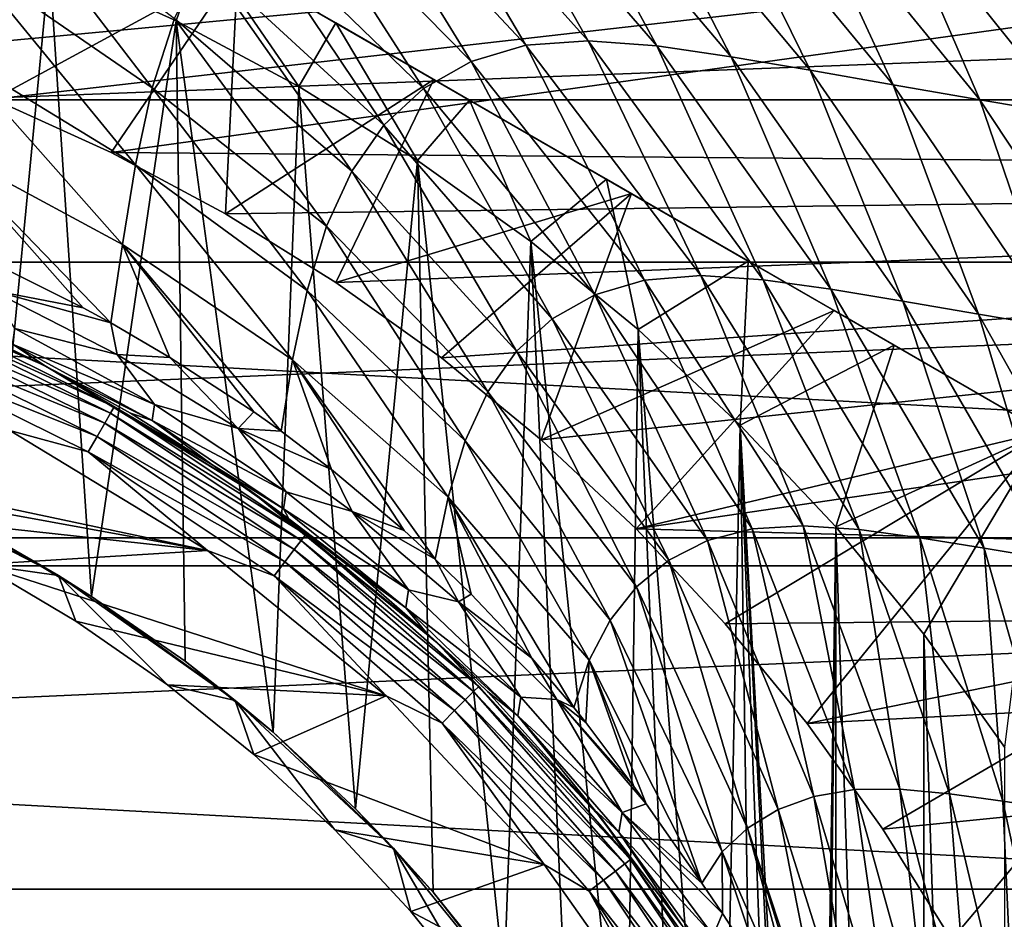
# Model space of a CAD drawing. Header units: metres. Extents: x -139 to 105, y -30 to 40.
# Tile 144 of 153: x 80.35 to 87.05, y 6.89 to 13.01. Entities that reach past the tile are written whole.
import ezdxf

# ---------------------------------------------------------------- set-up
doc = ezdxf.new("R2010")
doc.units = ezdxf.units.M
doc.layers.add('solid_150_SW0003', color=7, linetype='CONTINUOUS')

msp = doc.modelspace()

# ---------------------------------------------------------------- linework, layer by layer
at = {"layer": 'solid_150_SW0003'}
for points in [[(87.321823, 10.206499, 35.637951), (77.678177, 15.774263, 35.637951), (78.698875, 15.184963, 36.378819)], [(87.321823, 10.206499, 26.637949), (77.678177, 15.774263, 35.637951), (87.321823, 10.206499, 35.637951)], [(77.678177, 15.774263, 26.637949), (77.678177, 15.774263, 35.637951), (87.321823, 10.206499, 26.637949)], [(85.892303, 11.031836, 26.042257), (77.678177, 15.774263, 26.637949), (87.321823, 10.206499, 26.637949)], [(79.107697, 14.948927, 26.042257), (77.678177, 15.774263, 26.637949), (85.892303, 11.031836, 26.042257)], [(48.044449, 12.46792, 3.637949), (49.55196, 15.312876, 3.637949), (101.955551, 12.46792, 3.637949)], [(49.55196, 15.312876, 3.637949), (100.448036, 15.312876, 3.637949), (101.955551, 12.46792, 3.637949)], [(86.301125, 10.795799, 36.378819), (78.698875, 15.184963, 36.378819), (79.692024, 14.611567, 36.945282)], [(87.321823, 10.206499, 35.637951), (78.698875, 15.184963, 36.378819), (86.301125, 10.795799, 36.378819)], [(79.107697, 14.948927, 26.042257), (85.892303, 11.031836, 26.042257), (84.512428, 11.828506, 25.652004)], [(79.107697, 14.948927, 26.042257), (84.512428, 11.828506, 25.652004), (80.487572, 14.152256, 25.652004)], [(79.338676, 12.782981, 23.637949), (79.107697, 14.948927, 26.042257), (80.487572, 14.152256, 25.652004)], [(99.43383, 14.670929, 23.637949), (78.491714, 13.040371, 23.637949), (79.338676, 12.782981, 23.637949)], [(99.43383, 14.670929, 23.637949), (79.338676, 12.782981, 23.637949), (80.168266, 12.471044, 23.637949)], [(99.43383, 14.670929, 23.637949), (80.168266, 12.471044, 23.637949), (80.970055, 12.108175, 23.637949)], [(100.877823, 11.939811, 23.637949), (99.43383, 14.670929, 23.637949), (80.970055, 12.108175, 23.637949)], [(85.307976, 11.369196, 36.945282), (79.692024, 14.611567, 36.945282), (80.657715, 14.054026, 37.3368)], [(86.301125, 10.795799, 36.378819), (79.692024, 14.611567, 36.945282), (85.307976, 11.369196, 36.945282)], [(82.505997, 14.213483, 57.254749), (82.918396, 14.320777, 57.810062), (83.794594, 12.838138, 57.101109)], [(82.918396, 14.320777, 57.810062), (83.382355, 14.341202, 58.336369), (84.218315, 12.868098, 57.573952)], [(82.918396, 14.320777, 57.810062), (84.218315, 12.868098, 57.573952), (83.794594, 12.838138, 57.101109)], [(83.382355, 14.341202, 58.336369), (84.686356, 12.833719, 58.012257), (84.218315, 12.868098, 57.573952)], [(83.382355, 14.341202, 58.336369), (83.891937, 14.296255, 58.825531), (84.686356, 12.833719, 58.012257)], [(83.891937, 14.296255, 58.825531), (85.1922, 12.76032, 58.409615), (84.686356, 12.833719, 58.012257)], [(83.891937, 14.296255, 58.825531), (84.440414, 14.213175, 59.270432), (85.1922, 12.76032, 58.409615)], [(82.147766, 14.02237, 56.682823), (82.505997, 14.213483, 57.254749), (83.420303, 12.728181, 56.601906)], [(82.505997, 14.213483, 57.254749), (83.794594, 12.838138, 57.101109), (83.420303, 12.728181, 56.601906)], [(84.440414, 14.213175, 59.270432), (85.729904, 12.669188, 58.761463), (85.1922, 12.76032, 58.409615)], [(84.440414, 14.213175, 59.270432), (85.021942, 14.112733, 59.666958), (85.729904, 12.669188, 58.761463)], [(80.168266, 12.471044, 23.637949), (79.338676, 12.782981, 23.637949), (80.487572, 14.152256, 25.652004)], [(80.168266, 12.471044, 23.637949), (80.487572, 14.152256, 25.652004), (81.832756, 13.375615, 25.461535)], [(80.487572, 14.152256, 25.652004), (84.512428, 11.828506, 25.652004), (83.167244, 12.605147, 25.461535)], [(80.487572, 14.152256, 25.652004), (83.167244, 12.605147, 25.461535), (81.832756, 13.375615, 25.461535)], [(85.021942, 14.112733, 59.666958), (86.295197, 12.569431, 59.068672), (85.729904, 12.669188, 58.761463)], [(85.021942, 14.112733, 59.666958), (85.632339, 14.003615, 60.016575), (86.295197, 12.569431, 59.068672)], [(84.342285, 11.926738, 37.3368), (80.657715, 14.054026, 37.3368), (81.589737, 13.515922, 37.566158)], [(85.307976, 11.369196, 36.945282), (80.657715, 14.054026, 37.3368), (84.342285, 11.926738, 37.3368)], [(81.845406, 13.756955, 56.107811), (82.147766, 14.02237, 56.682823), (83.097458, 12.544005, 56.088474)], [(82.147766, 14.02237, 56.682823), (83.420303, 12.728181, 56.601906), (83.097458, 12.544005, 56.088474)], [(80.003494, 13.405792, 54.617355), (80.150154, 13.97985, 55.136692), (81.250282, 12.548476, 54.540493)], [(80.150154, 13.97985, 55.136692), (81.401291, 13.020139, 55.01635), (81.250282, 12.548476, 54.540493)], [(85.632339, 14.003615, 60.016575), (86.884132, 12.467723, 59.333138), (86.295197, 12.569431, 59.068672)], [(85.632339, 14.003615, 60.016575), (86.267632, 13.892797, 60.321362), (86.884132, 12.467723, 59.333138)], [(86.267632, 13.892797, 60.321362), (87.493439, 12.363908, 59.556755), (86.884132, 12.467723, 59.333138)], [(86.267632, 13.892797, 60.321362), (86.92469, 13.778828, 60.583107), (87.493439, 12.363908, 59.556755)], [(81.598282, 13.423201, 55.545475), (81.845406, 13.756955, 56.107811), (82.827499, 12.294045, 55.573624)], [(81.845406, 13.756955, 56.107811), (83.097458, 12.544005, 56.088474), (82.827499, 12.294045, 55.573624)], [(86.92469, 13.778828, 60.583107), (88.12072, 12.248942, 59.741436), (87.493439, 12.363908, 59.556755)], [(86.92469, 13.778828, 60.583107), (87.601219, 13.652026, 60.803303), (88.12072, 12.248942, 59.741436)], [(80.551094, 13.394825, 38.637951), (79.660065, 13.729868, 38.637951), (80.174637, 9.479552, 38.637951)], [(81.589737, 13.515922, 37.566158), (80.551094, 13.394825, 38.637951), (81.412277, 13.005077, 38.637951)], [(81.589737, 13.515922, 37.566158), (81.412277, 13.005077, 38.637951), (82.247902, 12.557797, 38.637951)], [(82.5, 12.990381, 37.637951), (81.589737, 13.515922, 37.566158), (82.247902, 12.557797, 38.637951)], [(83.410263, 12.464841, 37.566162), (81.589737, 13.515922, 37.566158), (82.5, 12.990381, 37.637951)], [(84.342285, 11.926738, 37.3368), (81.589737, 13.515922, 37.566158), (83.410263, 12.464841, 37.566162)], [(81.401291, 13.020139, 55.01635), (81.598282, 13.423201, 55.545475), (82.608498, 11.981645, 55.073711)], [(81.598282, 13.423201, 55.545475), (82.827499, 12.294045, 55.573624), (82.608498, 11.981645, 55.073711)], [(79.892586, 12.784334, 54.135838), (80.003494, 13.405792, 54.617355), (81.136551, 12.025206, 54.108166)], [(80.003494, 13.405792, 54.617355), (81.250282, 12.548476, 54.540493), (81.136551, 12.025206, 54.108166)], [(80.970055, 12.108175, 23.637949), (80.168266, 12.471044, 23.637949), (81.832756, 13.375615, 25.461535)], [(80.551094, 13.394825, 38.637951), (80.174637, 9.479552, 38.637951), (80.837166, 9.085791, 38.637951)], [(81.412277, 13.005077, 38.637951), (80.551094, 13.394825, 38.637951), (80.837166, 9.085791, 38.637951)], [(81.748047, 11.691742, 23.637949), (80.970055, 12.108175, 23.637949), (81.832756, 13.375615, 25.461535)], [(81.748047, 11.691742, 23.637949), (81.832756, 13.375615, 25.461535), (83.167244, 12.605147, 25.461535)], [(100.499969, 13.262094, 91.033295), (51, 13.262364, 91.033051), (51, 11.361214, 92.522491)], [(100.499969, 13.262094, 91.033295), (51, 11.361214, 92.522491), (100.499969, 11.360966, 92.522667)], [(81.412277, 13.005077, 38.637951), (80.837166, 9.085791, 38.637951), (81.473244, 8.644197, 38.637951)], [(81.250282, 12.548476, 54.540493), (81.401291, 13.020139, 55.01635), (82.435898, 11.605843, 54.608829)], [(81.401291, 13.020139, 55.01635), (82.608498, 11.981645, 55.073711), (82.435898, 11.605843, 54.608829)], [(81.412277, 13.005077, 38.637951), (81.473244, 8.644197, 38.637951), (82.073235, 8.161421, 38.637951)], [(82.247902, 12.557797, 38.637951), (81.412277, 13.005077, 38.637951), (82.073235, 8.161421, 38.637951)], [(82.5, 12.990381, 37.637951), (82.247902, 12.557797, 38.637951), (83.056686, 12.05479, 38.637951)], [(83.410263, 12.464841, 37.566162), (82.5, 12.990381, 37.637951), (83.056686, 12.05479, 38.637951)], [(83.420303, 12.728181, 56.601906), (83.794594, 12.838138, 57.101109), (84.600876, 11.239899, 56.545189)], [(83.794594, 12.838138, 57.101109), (84.218315, 12.868098, 57.573952), (84.984512, 11.269998, 56.958508)], [(83.794594, 12.838138, 57.101109), (84.984512, 11.269998, 56.958508), (84.600876, 11.239899, 56.545189)], [(84.218315, 12.868098, 57.573952), (85.409561, 11.241603, 57.339729), (84.984512, 11.269998, 56.958508)], [(84.218315, 12.868098, 57.573952), (84.686356, 12.833719, 58.012257), (85.409561, 11.241603, 57.339729)], [(84.686356, 12.833719, 58.012257), (85.869972, 11.177063, 57.683441), (85.409561, 11.241603, 57.339729)], [(84.686356, 12.833719, 58.012257), (85.1922, 12.76032, 58.409615), (85.869972, 11.177063, 57.683441)], [(79.801788, 12.153152, 53.654831), (79.892586, 12.784334, 54.135838), (81.047043, 11.482754, 53.683907)], [(79.892586, 12.784334, 54.135838), (81.136551, 12.025206, 54.108166), (81.047043, 11.482754, 53.683907)], [(85.1922, 12.76032, 58.409615), (86.360039, 11.096121, 57.985435), (85.869972, 11.177063, 57.683441)], [(85.1922, 12.76032, 58.409615), (85.729904, 12.669188, 58.761463), (86.360039, 11.096121, 57.985435)], [(83.097458, 12.544005, 56.088474), (83.420303, 12.728181, 56.601906), (84.26297, 11.13991, 56.107403)], [(83.420303, 12.728181, 56.601906), (84.600876, 11.239899, 56.545189), (84.26297, 11.13991, 56.107403)], [(82.501053, 11.223425, 23.637949), (81.748047, 11.691742, 23.637949), (83.167244, 12.605147, 25.461535)], [(82.501053, 11.223425, 23.637949), (83.167244, 12.605147, 25.461535), (84.512428, 11.828506, 25.652004)], [(85.729904, 12.669188, 58.761463), (86.875587, 11.007526, 58.24617), (86.360039, 11.096121, 57.985435)], [(85.729904, 12.669188, 58.761463), (86.295197, 12.569431, 59.068672), (86.875587, 11.007526, 58.24617)], [(81.136551, 12.025206, 54.108166), (81.250282, 12.548476, 54.540493), (82.305054, 11.169389, 54.19381)], [(81.250282, 12.548476, 54.540493), (82.435898, 11.605843, 54.608829), (82.305054, 11.169389, 54.19381)], [(82.247902, 12.557797, 38.637951), (82.073235, 8.161421, 38.637951), (82.63472, 7.638102, 38.637951)], [(83.056686, 12.05479, 38.637951), (82.247902, 12.557797, 38.637951), (82.63472, 7.638102, 38.637951)], [(82.827499, 12.294045, 55.573624), (83.097458, 12.544005, 56.088474), (83.972404, 10.975875, 55.656231)], [(83.097458, 12.544005, 56.088474), (84.26297, 11.13991, 56.107403), (83.972404, 10.975875, 55.656231)], [(86.295197, 12.569431, 59.068672), (87.412796, 10.917224, 58.467258), (86.875587, 11.007526, 58.24617)], [(86.295197, 12.569431, 59.068672), (86.884132, 12.467723, 59.333138), (87.412796, 10.917224, 58.467258)], [(46.855904, 9.485468, 3.637949), (48.044449, 12.46792, 3.637949), (103.144096, 9.485468, 3.637949)], [(48.044449, 12.46792, 3.637949), (101.955551, 12.46792, 3.637949), (103.144096, 9.485468, 3.637949)], [(83.410263, 12.464841, 37.566162), (83.056686, 12.05479, 38.637951), (83.828369, 11.502501, 38.637951)], [(84.342285, 11.926738, 37.3368), (83.410263, 12.464841, 37.566162), (83.828369, 11.502501, 38.637951)], [(86.884132, 12.467723, 59.333138), (87.968391, 10.825569, 58.650536), (87.412796, 10.917224, 58.467258)], [(86.884132, 12.467723, 59.333138), (87.493439, 12.363908, 59.556755), (87.968391, 10.825569, 58.650536)], [(82.608498, 11.981645, 55.073711), (82.827499, 12.294045, 55.573624), (83.730247, 10.754727, 55.203396)], [(82.827499, 12.294045, 55.573624), (83.972404, 10.975875, 55.656231), (83.730247, 10.754727, 55.203396)], [(79.801788, 12.153152, 53.654831), (80.967094, 10.947507, 53.243607), (80.779037, 11.049653, 53.222767)], [(79.801788, 12.153152, 53.654831), (81.047043, 11.482754, 53.683907), (80.967094, 10.947507, 53.243607)], [(79.801788, 12.153152, 53.654831), (80.779037, 11.049653, 53.222767), (80.187653, 11.344585, 53.173428)], [(100.877823, 11.939811, 23.637949), (80.970055, 12.108175, 23.637949), (81.748047, 11.691742, 23.637949)], [(81.047043, 11.482754, 53.683907), (81.136551, 12.025206, 54.108166), (82.205948, 10.695445, 53.807312)], [(81.136551, 12.025206, 54.108166), (82.305054, 11.169389, 54.19381), (82.205948, 10.695445, 53.807312)], [(83.056686, 12.05479, 38.637951), (82.63472, 7.638102, 38.637951), (83.161835, 7.071507, 38.637951)], [(83.056686, 12.05479, 38.637951), (83.161835, 7.071507, 38.637951), (83.647041, 6.470193, 38.637951)], [(83.828369, 11.502501, 38.637951), (83.056686, 12.05479, 38.637951), (83.647041, 6.470193, 38.637951)], [(100.877823, 11.939811, 23.637949), (81.748047, 11.691742, 23.637949), (82.501053, 11.223425, 23.637949)], [(82.435898, 11.605843, 54.608829), (82.608498, 11.981645, 55.073711), (83.534233, 10.478377, 54.764626)], [(100.877823, 11.939811, 23.637949), (82.501053, 11.223425, 23.637949), (83.219521, 10.709226, 23.637949)], [(82.608498, 11.981645, 55.073711), (83.730247, 10.754727, 55.203396), (83.534233, 10.478377, 54.764626)], [(100.877823, 11.939811, 23.637949), (83.219521, 10.709226, 23.637949), (83.899094, 10.151193, 23.637949)], [(100.877823, 11.939811, 23.637949), (83.899094, 10.151193, 23.637949), (84.54538, 9.545377, 23.637949)], [(102.015839, 9.07477, 23.637949), (100.877823, 11.939811, 23.637949), (84.54538, 9.545377, 23.637949)], [(84.342285, 11.926738, 37.3368), (83.828369, 11.502501, 38.637951), (84.558289, 10.903132, 38.637951)], [(85.307976, 11.369196, 36.945282), (84.342285, 11.926738, 37.3368), (84.558289, 10.903132, 38.637951)], [(83.219521, 10.709226, 23.637949), (82.501053, 11.223425, 23.637949), (84.512428, 11.828506, 25.652004)], [(83.899094, 10.151193, 23.637949), (83.219521, 10.709226, 23.637949), (84.512428, 11.828506, 25.652004)], [(83.899094, 10.151193, 23.637949), (84.512428, 11.828506, 25.652004), (85.892303, 11.031836, 26.042257)], [(82.305054, 11.169389, 54.19381), (82.435898, 11.605843, 54.608829), (83.380501, 10.146018, 54.358395)], [(82.435898, 11.605843, 54.608829), (83.534233, 10.478377, 54.764626), (83.380501, 10.146018, 54.358395)], [(81.047043, 11.482754, 53.683907), (81.370483, 10.713334, 53.295898), (80.967094, 10.947507, 53.243607)], [(81.047043, 11.482754, 53.683907), (82.12738, 10.210304, 53.419193), (81.940758, 10.342914, 53.385948)], [(81.047043, 11.482754, 53.683907), (82.205948, 10.695445, 53.807312), (82.12738, 10.210304, 53.419193)], [(81.047043, 11.482754, 53.683907), (81.940758, 10.342914, 53.385948), (81.370483, 10.713334, 53.295898)], [(83.828369, 11.502501, 38.637951), (83.647041, 6.470193, 38.637951), (84.084198, 5.840651, 38.637951)], [(83.828369, 11.502501, 38.637951), (84.084198, 5.840651, 38.637951), (84.477798, 5.176243, 38.637951)], [(84.558289, 10.903132, 38.637951), (83.828369, 11.502501, 38.637951), (84.477798, 5.176243, 38.637951)], [(100.499969, 11.360966, 92.522667), (51, 11.361214, 92.522491), (51, 9.294394, 93.771919)], [(100.499969, 11.360966, 92.522667), (51, 9.294394, 93.771919), (100.499969, 9.294181, 93.772026)], [(80.187653, 11.344585, 53.173428), (80.779037, 11.049653, 53.222767), (80.15242, 11.170074, 52.982609)], [(85.307976, 11.369196, 36.945282), (84.558289, 10.903132, 38.637951), (85.252441, 10.252441, 38.637951)], [(86.301125, 10.795799, 36.378819), (85.307976, 11.369196, 36.945282), (85.252441, 10.252441, 38.637951)], [(80.520782, 10.654623, 46.837948), (79.018555, 11.307131, 46.837948), (79.969261, 10.92275, 52.078327)], [(79.585678, 11.070814, 46.708538), (79.018555, 11.307131, 46.837948), (80.520782, 10.654623, 46.837948)], [(84.600876, 11.239899, 56.545189), (84.984512, 11.269998, 56.958508), (85.680695, 9.567241, 56.485764)], [(84.984512, 11.269998, 56.958508), (86.062759, 9.540326, 56.805359), (85.680695, 9.567241, 56.485764)], [(84.984512, 11.269998, 56.958508), (85.409561, 11.241603, 57.339729), (86.062759, 9.540326, 56.805359)], [(84.26297, 11.13991, 56.107403), (84.600876, 11.239899, 56.545189), (85.335197, 9.545598, 56.136616)], [(84.600876, 11.239899, 56.545189), (85.680695, 9.567241, 56.485764), (85.335197, 9.545598, 56.136616)], [(85.409561, 11.241603, 57.339729), (86.475952, 9.483504, 57.091194), (86.062759, 9.540326, 56.805359)], [(85.409561, 11.241603, 57.339729), (85.869972, 11.177063, 57.683441), (86.475952, 9.483504, 57.091194)], [(80.15242, 11.170074, 52.982609), (81.011436, 10.732512, 53.071896), (80.315437, 10.908875, 52.721291)], [(80.967094, 10.947507, 53.243607), (81.011436, 10.732512, 53.071896), (80.15242, 11.170074, 52.982609)], [(80.779037, 11.049653, 53.222767), (80.967094, 10.947507, 53.243607), (80.15242, 11.170074, 52.982609)], [(82.205948, 10.695445, 53.807312), (82.305054, 11.169389, 54.19381), (83.264145, 9.761929, 53.994717)], [(82.305054, 11.169389, 54.19381), (83.380501, 10.146018, 54.358395), (83.264145, 9.761929, 53.994717)], [(83.972404, 10.975875, 55.656231), (84.26297, 11.13991, 56.107403), (85.030121, 9.465854, 55.76416)], [(84.26297, 11.13991, 56.107403), (85.335197, 9.545598, 56.136616), (85.030121, 9.465854, 55.76416)], [(85.869972, 11.177063, 57.683441), (86.915169, 9.41326, 57.340012), (86.475952, 9.483504, 57.091194)], [(85.869972, 11.177063, 57.683441), (86.360039, 11.096121, 57.985435), (86.915169, 9.41326, 57.340012)], [(79.566544, 11.024606, 46.587837), (79.585678, 11.070814, 46.708538), (80.991478, 10.37755, 46.708538)], [(80.991478, 10.37755, 46.708538), (79.585678, 11.070814, 46.708538), (80.520782, 10.654623, 46.837948)], [(86.360039, 11.096121, 57.985435), (87.376633, 9.336887, 57.552235), (86.915169, 9.41326, 57.340012)], [(86.360039, 11.096121, 57.985435), (86.875587, 11.007526, 58.24617), (87.376633, 9.336887, 57.552235)], [(79.536087, 10.951084, 46.484211), (79.566544, 11.024606, 46.587837), (80.966476, 10.334235, 46.587837)], [(80.966476, 10.334235, 46.587837), (79.566544, 11.024606, 46.587837), (80.991478, 10.37755, 46.708538)], [(84.54538, 9.545377, 23.637949), (83.899094, 10.151193, 23.637949), (85.892303, 11.031836, 26.042257)], [(84.54538, 9.545377, 23.637949), (85.892303, 11.031836, 26.042257), (87.321823, 10.206499, 26.637949)], [(86.875587, 11.007526, 58.24617), (87.856941, 9.259319, 57.729202), (87.376633, 9.336887, 57.552235)], [(86.875587, 11.007526, 58.24617), (87.412796, 10.917224, 58.467258), (87.856941, 9.259319, 57.729202)], [(79.496399, 10.85527, 46.404739), (79.536087, 10.951084, 46.484211), (80.926682, 10.265318, 46.484211)], [(80.926682, 10.265318, 46.484211), (79.536087, 10.951084, 46.484211), (80.966476, 10.334235, 46.587837)], [(80.967094, 10.947507, 53.243607), (81.370483, 10.713334, 53.295898), (81.011436, 10.732512, 53.071896)], [(83.730247, 10.754727, 55.203396), (83.972404, 10.975875, 55.656231), (84.766884, 9.332707, 55.377808)], [(83.972404, 10.975875, 55.656231), (85.030121, 9.465854, 55.76416), (84.766884, 9.332707, 55.377808)], [(80.520782, 10.654623, 46.837948), (79.969261, 10.92275, 52.078327), (80.535103, 10.64719, 52.124069)], [(80.297836, 10.80397, 52.413864), (80.535103, 10.64719, 52.124069), (79.969261, 10.92275, 52.078327)], [(80.315437, 10.908875, 52.721291), (81.264465, 10.393144, 52.839256), (80.297836, 10.80397, 52.413864)], [(81.011436, 10.732512, 53.071896), (81.264465, 10.393144, 52.839256), (80.315437, 10.908875, 52.721291)], [(84.558289, 10.903132, 38.637951), (84.477798, 5.176243, 38.637951), (84.824486, 4.484166, 38.637951)], [(84.558289, 10.903132, 38.637951), (84.824486, 4.484166, 38.637951), (85.118866, 3.774714, 38.637951)], [(85.252441, 10.252441, 38.637951), (84.558289, 10.903132, 38.637951), (85.118866, 3.774714, 38.637951)], [(80.874832, 10.175504, 46.404739), (79.450188, 10.743706, 46.354851), (79.496399, 10.85527, 46.404739)], [(80.874832, 10.175504, 46.404739), (79.496399, 10.85527, 46.404739), (80.926682, 10.265318, 46.484211)], [(80.297836, 10.80397, 52.413864), (81.249161, 10.283078, 52.533573), (80.535103, 10.64719, 52.124069)], [(81.264465, 10.393144, 52.839256), (81.249161, 10.283078, 52.533573), (80.297836, 10.80397, 52.413864)], [(86.301125, 10.795799, 36.378819), (85.252441, 10.252441, 38.637951), (85.90313, 9.558289, 38.637951)], [(87.321823, 10.206499, 35.637951), (86.301125, 10.795799, 36.378819), (85.90313, 9.558289, 38.637951)], [(79.450188, 10.743706, 46.354851), (80.814453, 10.070926, 46.354851), (80.281349, 10.21539, 46.337948)], [(80.874832, 10.175504, 46.404739), (80.814453, 10.070926, 46.354851), (79.450188, 10.743706, 46.354851)], [(81.011436, 10.732512, 53.071896), (81.834015, 10.228776, 53.205379), (81.264465, 10.393144, 52.839256)], [(81.370483, 10.713334, 53.295898), (81.834015, 10.228776, 53.205379), (81.011436, 10.732512, 53.071896)], [(83.534233, 10.478377, 54.764626), (83.730247, 10.754727, 55.203396), (84.546463, 9.151757, 54.987541)], [(83.730247, 10.754727, 55.203396), (84.766884, 9.332707, 55.377808), (84.546463, 9.151757, 54.987541)], [(81.370483, 10.713334, 53.295898), (81.940758, 10.342914, 53.385948), (81.834015, 10.228776, 53.205379)], [(82.205948, 10.695445, 53.807312), (82.470528, 9.949749, 53.485134), (82.12738, 10.210304, 53.419193)], [(82.205948, 10.695445, 53.807312), (83.175751, 9.3403, 53.645653), (82.964615, 9.533929, 53.593525)], [(82.205948, 10.695445, 53.807312), (83.264145, 9.761929, 53.994717), (83.175751, 9.3403, 53.645653)], [(82.205948, 10.695445, 53.807312), (82.964615, 9.533929, 53.593525), (82.470528, 9.949749, 53.485134)], [(80.520782, 10.654623, 46.837948), (81.102425, 10.332493, 52.196522), (81.656784, 9.984349, 52.290798)], [(81.920166, 9.803638, 46.837948), (80.520782, 10.654623, 46.837948), (81.656784, 9.984349, 52.290798)], [(80.520782, 10.654623, 46.837948), (80.535103, 10.64719, 52.124069), (81.102425, 10.332493, 52.196522)], [(80.991478, 10.37755, 46.708538), (80.520782, 10.654623, 46.837948), (81.920166, 9.803638, 46.837948)], [(81.249161, 10.283078, 52.533573), (81.102425, 10.332493, 52.196522), (80.535103, 10.64719, 52.124069)], [(83.380501, 10.146018, 54.358395), (83.534233, 10.478377, 54.764626), (84.367081, 8.924584, 54.606869)], [(83.534233, 10.478377, 54.764626), (84.546463, 9.151757, 54.987541), (84.367081, 8.924584, 54.606869)], [(81.264465, 10.393144, 52.839256), (82.16095, 9.797246, 53.009178), (81.249161, 10.283078, 52.533573)], [(81.834015, 10.228776, 53.205379), (82.16095, 9.797246, 53.009178), (81.264465, 10.393144, 52.839256)], [(80.926682, 10.265318, 46.484211), (80.966476, 10.334235, 46.587837), (82.26432, 9.467044, 46.587837)], [(80.966476, 10.334235, 46.587837), (80.991478, 10.37755, 46.708538), (82.294769, 9.506723, 46.708538)], [(82.26432, 9.467044, 46.587837), (80.966476, 10.334235, 46.587837), (82.294769, 9.506723, 46.708538)], [(82.294769, 9.506723, 46.708538), (80.991478, 10.37755, 46.708538), (81.920166, 9.803638, 46.837948)], [(81.249161, 10.283078, 52.533573), (81.656784, 9.984349, 52.290798), (81.102425, 10.332493, 52.196522)], [(81.940758, 10.342914, 53.385948), (82.12738, 10.210304, 53.419193), (81.834015, 10.228776, 53.205379)], [(80.874832, 10.175504, 46.404739), (80.926682, 10.265318, 46.484211), (82.215874, 9.40391, 46.484211)], [(82.215874, 9.40391, 46.484211), (80.926682, 10.265318, 46.484211), (82.26432, 9.467044, 46.587837)], [(81.249161, 10.283078, 52.533573), (82.144745, 9.682322, 52.705372), (81.656784, 9.984349, 52.290798)], [(82.16095, 9.797246, 53.009178), (82.144745, 9.682322, 52.705372), (81.249161, 10.283078, 52.533573)], [(77.984009, 10.171006, 46.337948), (80.281349, 10.21539, 46.337948), (81.627129, 9.397978, 46.337948)], [(80.814453, 10.070926, 46.354851), (81.627129, 9.397978, 46.337948), (80.281349, 10.21539, 46.337948)], [(81.834015, 10.228776, 53.205379), (82.611252, 9.664857, 53.376472), (82.16095, 9.797246, 53.009178)], [(82.470528, 9.949749, 53.485134), (82.611252, 9.664857, 53.376472), (81.834015, 10.228776, 53.205379)], [(82.12738, 10.210304, 53.419193), (82.470528, 9.949749, 53.485134), (81.834015, 10.228776, 53.205379)], [(85.151192, 8.899096, 23.637949), (84.54538, 9.545377, 23.637949), (87.321823, 10.206499, 26.637949)], [(85.252441, 10.252441, 38.637951), (85.118866, 3.774714, 38.637951), (85.361336, 3.044461, 38.637951)], [(85.709229, 8.219518, 23.637949), (85.151192, 8.899096, 23.637949), (87.321823, 10.206499, 26.637949)], [(85.252441, 10.252441, 38.637951), (85.361336, 3.044461, 38.637951), (85.552727, 2.294196, 38.637951)], [(85.252441, 10.252441, 38.637951), (85.552727, 2.294196, 38.637951), (85.690224, 1.535287, 38.637951)], [(85.252441, 10.252441, 38.637951), (85.690224, 1.535287, 38.637951), (85.771942, 0.77288, 38.637951)], [(85.90313, 9.558289, 38.637951), (85.252441, 10.252441, 38.637951), (85.771942, 0.77288, 38.637951)], [(85.709229, 8.219518, 23.637949), (87.321823, 10.206499, 26.637949), (88.386398, 8.763804, 26.637949)], [(87.321823, 10.206499, 35.637951), (85.90313, 9.558289, 38.637951), (86.502502, 8.828372, 38.637951)], [(87.321823, 10.206499, 35.637951), (86.502502, 8.828372, 38.637951), (87.054787, 8.056686, 38.637951)], [(78.703758, 9.93098, 46.337948), (77.984009, 10.171006, 46.337948), (81.627129, 9.397978, 46.337948)], [(82.15274, 9.321631, 46.404739), (80.814453, 10.070926, 46.354851), (80.874832, 10.175504, 46.404739)], [(82.15274, 9.321631, 46.404739), (80.874832, 10.175504, 46.404739), (82.215874, 9.40391, 46.484211)], [(83.264145, 9.761929, 53.994717), (83.380501, 10.146018, 54.358395), (84.225525, 8.650463, 54.251678)], [(83.380501, 10.146018, 54.358395), (84.367081, 8.924584, 54.606869), (84.225525, 8.650463, 54.251678)], [(80.814453, 10.070926, 46.354851), (82.079231, 9.225829, 46.354851), (81.627129, 9.397978, 46.337948)], [(82.15274, 9.321631, 46.404739), (82.079231, 9.225829, 46.354851), (80.814453, 10.070926, 46.354851)], [(79.405403, 9.640725, 46.337948), (78.703758, 9.93098, 46.337948), (81.627129, 9.397978, 46.337948)], [(81.920166, 9.803638, 46.837948), (81.656784, 9.984349, 52.290798), (82.180046, 9.614931, 52.399708)], [(82.144745, 9.682322, 52.705372), (82.180046, 9.614931, 52.399708), (81.656784, 9.984349, 52.290798)], [(82.470528, 9.949749, 53.485134), (82.964615, 9.533929, 53.593525), (82.611252, 9.664857, 53.376472)], [(80.611427, 9.227777, 46.137951), (79.302711, 9.90589, 46.137951), (80.078812, 9.304005, 46.337948)], [(79.488525, 9.822626, 38.637951), (79.302711, 9.90589, 46.137951), (80.611427, 9.227777, 46.137951)], [(80.174637, 9.479552, 38.637951), (79.488525, 9.822626, 38.637951), (80.611427, 9.227777, 46.137951)], [(81.920166, 9.803638, 46.837948), (82.662567, 9.234991, 52.51968), (83.114082, 8.840906, 52.655891)], [(83.190636, 8.770032, 46.837948), (81.920166, 9.803638, 46.837948), (83.114082, 8.840906, 52.655891)], [(81.920166, 9.803638, 46.837948), (82.180046, 9.614931, 52.399708), (82.662567, 9.234991, 52.51968)], [(82.294769, 9.506723, 46.708538), (81.920166, 9.803638, 46.837948), (83.190636, 8.770032, 46.837948)], [(82.16095, 9.797246, 53.009178), (82.995132, 9.129555, 53.226639), (82.144745, 9.682322, 52.705372)], [(82.611252, 9.664857, 53.376472), (82.995132, 9.129555, 53.226639), (82.16095, 9.797246, 53.009178)], [(83.264145, 9.761929, 53.994717), (83.42128, 9.101984, 53.711399), (83.175751, 9.3403, 53.645653)], [(83.264145, 9.761929, 53.994717), (84.121338, 8.328072, 53.932137), (83.83522, 8.664979, 53.836662)], [(83.264145, 9.761929, 53.994717), (84.225525, 8.650463, 54.251678), (84.121338, 8.328072, 53.932137)], [(83.264145, 9.761929, 53.994717), (83.83522, 8.664979, 53.836662), (83.42128, 9.101984, 53.711399)], [(82.144745, 9.682322, 52.705372), (82.977264, 9.008857, 52.925201), (82.180046, 9.614931, 52.399708)], [(82.995132, 9.129555, 53.226639), (82.977264, 9.008857, 52.925201), (82.144745, 9.682322, 52.705372)], [(82.611252, 9.664857, 53.376472), (83.336052, 9.047796, 53.585686), (82.995132, 9.129555, 53.226639)], [(83.175751, 9.3403, 53.645653), (83.336052, 9.047796, 53.585686), (82.611252, 9.664857, 53.376472)], [(82.964615, 9.533929, 53.593525), (83.175751, 9.3403, 53.645653), (82.611252, 9.664857, 53.376472)], [(80.078812, 9.304005, 46.337948), (79.405403, 9.640725, 46.337948), (81.627129, 9.397978, 46.337948)], [(82.977264, 9.008857, 52.925201), (82.662567, 9.234991, 52.51968), (82.180046, 9.614931, 52.399708)], [(102.015839, 9.07477, 23.637949), (84.54538, 9.545377, 23.637949), (85.151192, 8.899096, 23.637949)], [(85.030121, 9.465854, 55.76416), (85.335197, 9.545598, 56.136616), (85.753365, 7.723051, 55.591808)], [(85.335197, 9.545598, 56.136616), (85.680695, 9.567241, 56.485764), (86.030472, 7.769733, 55.891422)], [(85.335197, 9.545598, 56.136616), (86.030472, 7.769733, 55.891422), (85.753365, 7.723051, 55.591808)], [(85.680695, 9.567241, 56.485764), (86.340324, 7.772641, 56.168362), (86.030472, 7.769733, 55.891422)], [(85.680695, 9.567241, 56.485764), (86.062759, 9.540326, 56.805359), (86.340324, 7.772641, 56.168362)], [(85.90313, 9.558289, 38.637951), (85.771942, 0.77288, 38.637951), (85.799141, 0, 38.637951)], [(85.90313, 9.558289, 38.637951), (85.799141, 0, 38.637951), (85.90313, -9.558289, 38.637951)], [(85.90313, 9.558289, 38.637951), (85.90313, -9.558289, 38.637951), (86.502502, -8.828372, 38.637951)], [(86.502502, 8.828372, 38.637951), (85.90313, 9.558289, 38.637951), (86.502502, -8.828372, 38.637951)], [(86.062759, 9.540326, 56.805359), (86.679085, 7.742121, 56.418953), (86.340324, 7.772641, 56.168362)], [(86.062759, 9.540326, 56.805359), (86.475952, 9.483504, 57.091194), (86.679085, 7.742121, 56.418953)], [(45.993919, 6.381353, 3.637949), (46.855904, 9.485468, 3.637949), (104.006081, 6.381353, 3.637949)], [(46.855904, 9.485468, 3.637949), (103.144096, 9.485468, 3.637949), (104.006081, 6.381353, 3.637949)], [(80.837166, 9.085791, 38.637951), (80.174637, 9.479552, 38.637951), (80.611427, 9.227777, 46.137951)], [(82.215874, 9.40391, 46.484211), (82.26432, 9.467044, 46.587837), (83.437866, 8.437868, 46.587837)], [(82.26432, 9.467044, 46.587837), (82.294769, 9.506723, 46.708538), (83.473236, 8.473234, 46.708538)], [(83.437866, 8.437868, 46.587837), (82.26432, 9.467044, 46.587837), (83.473236, 8.473234, 46.708538)], [(83.473236, 8.473234, 46.708538), (82.294769, 9.506723, 46.708538), (83.190636, 8.770032, 46.837948)], [(84.766884, 9.332707, 55.377808), (85.030121, 9.465854, 55.76416), (85.510521, 7.634375, 55.276283)], [(85.030121, 9.465854, 55.76416), (85.753365, 7.723051, 55.591808), (85.510521, 7.634375, 55.276283)], [(86.475952, 9.483504, 57.091194), (87.042252, 7.692135, 56.640457), (86.679085, 7.742121, 56.418953)], [(86.475952, 9.483504, 57.091194), (86.915169, 9.41326, 57.340012), (87.042252, 7.692135, 56.640457)], [(80.078812, 9.304005, 46.337948), (81.627129, 9.397978, 46.337948), (82.843338, 8.409467, 46.337948)], [(82.079231, 9.225829, 46.354851), (82.843338, 8.409467, 46.337948), (81.627129, 9.397978, 46.337948)], [(82.15274, 9.321631, 46.404739), (82.215874, 9.40391, 46.484211), (83.381599, 8.381598, 46.484211)], [(83.381599, 8.381598, 46.484211), (82.215874, 9.40391, 46.484211), (83.437866, 8.437868, 46.587837)], [(86.915169, 9.41326, 57.340012), (87.425819, 7.633713, 56.831211), (87.042252, 7.692135, 56.640457)], [(86.915169, 9.41326, 57.340012), (87.376633, 9.336887, 57.552235), (87.425819, 7.633713, 56.831211)], [(83.308266, 8.308264, 46.404739), (82.079231, 9.225829, 46.354851), (82.15274, 9.321631, 46.404739)], [(83.308266, 8.308264, 46.404739), (82.15274, 9.321631, 46.404739), (83.381599, 8.381598, 46.484211)], [(83.175751, 9.3403, 53.645653), (83.42128, 9.101984, 53.711399), (83.336052, 9.047796, 53.585686)], [(84.546463, 9.151757, 54.987541), (84.766884, 9.332707, 55.377808), (85.302956, 7.507991, 54.952282)], [(84.766884, 9.332707, 55.377808), (85.510521, 7.634375, 55.276283), (85.302956, 7.507991, 54.952282)], [(100.499969, 9.294181, 93.772026), (51, 9.294394, 93.771919), (51, 7.092043, 94.763107)], [(100.499969, 9.294181, 93.772026), (51, 7.092043, 94.763107), (100.499969, 7.091874, 94.763168)], [(80.729073, 8.917535, 46.337948), (80.078812, 9.304005, 46.337948), (82.843338, 8.409467, 46.337948)], [(80.611427, 9.227777, 46.137951), (80.078812, 9.304005, 46.337948), (80.729073, 8.917535, 46.337948)], [(80.611427, 9.227777, 46.137951), (80.729073, 8.917535, 46.337948), (81.353371, 8.484118, 46.337948)], [(81.815681, 8.37774, 46.137951), (80.611427, 9.227777, 46.137951), (81.353371, 8.484118, 46.337948)], [(80.837166, 9.085791, 38.637951), (80.611427, 9.227777, 46.137951), (81.815681, 8.37774, 46.137951)], [(82.079231, 9.225829, 46.354851), (83.222878, 8.222877, 46.354851), (82.843338, 8.409467, 46.337948)], [(83.308266, 8.308264, 46.404739), (83.222878, 8.222877, 46.354851), (82.079231, 9.225829, 46.354851)], [(82.977264, 9.008857, 52.925201), (83.114082, 8.840906, 52.655891), (82.662567, 9.234991, 52.51968)], [(82.995132, 9.129555, 53.226639), (83.759796, 8.399055, 53.494202), (82.977264, 9.008857, 52.925201)], [(83.336052, 9.047796, 53.585686), (83.759796, 8.399055, 53.494202), (82.995132, 9.129555, 53.226639)], [(84.367081, 8.924584, 54.606869), (84.546463, 9.151757, 54.987541), (85.130363, 7.346333, 54.628986)], [(84.546463, 9.151757, 54.987541), (85.302956, 7.507991, 54.952282), (85.130363, 7.346333, 54.628986)], [(81.473244, 8.644197, 38.637951), (80.837166, 9.085791, 38.637951), (81.815681, 8.37774, 46.137951)], [(83.42128, 9.101984, 53.711399), (83.83522, 8.664979, 53.836662), (83.336052, 9.047796, 53.585686)], [(102.015839, 9.07477, 23.637949), (85.151192, 8.899096, 23.637949), (85.709229, 8.219518, 23.637949)], [(102.015839, 9.07477, 23.637949), (85.709229, 8.219518, 23.637949), (86.223427, 7.501052, 23.637949)], [(102.015839, 9.07477, 23.637949), (86.223427, 7.501052, 23.637949), (86.691742, 6.748047, 23.637949)], [(102.840805, 6.090719, 23.637949), (102.015839, 9.07477, 23.637949), (86.691742, 6.748047, 23.637949)], [(82.977264, 9.008857, 52.925201), (83.739586, 8.271502, 53.195766), (83.114082, 8.840906, 52.655891)], [(83.759796, 8.399055, 53.494202), (83.739586, 8.271502, 53.195766), (82.977264, 9.008857, 52.925201)], [(83.336052, 9.047796, 53.585686), (84.004463, 8.383706, 53.834774), (83.759796, 8.399055, 53.494202)], [(83.83522, 8.664979, 53.836662), (84.004463, 8.383706, 53.834774), (83.336052, 9.047796, 53.585686)], [(81.353371, 8.484118, 46.337948), (80.729073, 8.917535, 46.337948), (82.843338, 8.409467, 46.337948)], [(84.225525, 8.650463, 54.251678), (84.367081, 8.924584, 54.606869), (84.992516, 7.132523, 54.311768)], [(84.367081, 8.924584, 54.606869), (85.130363, 7.346333, 54.628986), (84.992516, 7.132523, 54.311768)], [(83.190636, 8.770032, 46.837948), (83.114082, 8.840906, 52.655891), (83.532166, 8.438141, 52.803307)], [(83.739586, 8.271502, 53.195766), (83.532166, 8.438141, 52.803307), (83.114082, 8.840906, 52.655891)], [(86.502502, 8.828372, 38.637951), (86.502502, -8.828372, 38.637951), (87.054787, -8.056686, 38.637951)], [(87.054787, 8.056686, 38.637951), (86.502502, 8.828372, 38.637951), (87.054787, -8.056686, 38.637951)], [(83.190636, 8.770032, 46.837948), (83.532166, 8.438141, 52.803307), (84.258278, 7.634411, 53.117661)], [(84.308533, 7.573055, 46.837948), (83.190636, 8.770032, 46.837948), (84.258278, 7.634411, 53.117661)], [(83.473236, 8.473234, 46.708538), (83.190636, 8.770032, 46.837948), (84.308533, 7.573055, 46.837948)], [(86.223427, 7.501052, 23.637949), (85.709229, 8.219518, 23.637949), (88.386398, 8.763804, 26.637949)], [(86.691742, 6.748047, 23.637949), (86.223427, 7.501052, 23.637949), (88.386398, 8.763804, 26.637949)], [(86.691742, 6.748047, 23.637949), (88.386398, 8.763804, 26.637949), (89.282875, 7.211061, 26.637949)], [(83.83522, 8.664979, 53.836662), (84.121338, 8.328072, 53.932137), (84.004463, 8.383706, 53.834774)], [(84.225525, 8.650463, 54.251678), (84.201225, 8.227655, 53.959904), (84.121338, 8.328072, 53.932137)], [(84.225525, 8.650463, 54.251678), (84.529022, 7.790872, 54.083992), (84.201225, 8.227655, 53.959904)], [(84.225525, 8.650463, 54.251678), (84.992516, 7.132523, 54.311768), (84.613487, 7.67316, 54.1199)], [(84.225525, 8.650463, 54.251678), (84.613487, 7.67316, 54.1199), (84.529022, 7.790872, 54.083992)], [(82.073235, 8.161421, 38.637951), (81.473244, 8.644197, 38.637951), (81.815681, 8.37774, 46.137951)], [(81.942253, 8.010283, 46.337948), (81.353371, 8.484118, 46.337948), (82.843338, 8.409467, 46.337948)], [(81.815681, 8.37774, 46.137951), (81.353371, 8.484118, 46.337948), (81.942253, 8.010283, 46.337948)], [(83.437866, 8.437868, 46.587837), (83.473236, 8.473234, 46.708538), (84.506721, 7.294765, 46.708538)], [(84.506721, 7.294765, 46.708538), (83.473236, 8.473234, 46.708538), (84.308533, 7.573055, 46.837948)], [(81.942253, 8.010283, 46.337948), (82.843338, 8.409467, 46.337948), (83.918121, 7.260629, 46.337948)], [(83.222878, 8.222877, 46.354851), (83.918121, 7.260629, 46.337948), (82.843338, 8.409467, 46.337948)], [(83.308266, 8.308264, 46.404739), (83.381599, 8.381598, 46.484211), (84.403908, 7.215873, 46.484211)], [(83.381599, 8.381598, 46.484211), (83.437866, 8.437868, 46.587837), (84.467041, 7.264318, 46.587837)], [(84.403908, 7.215873, 46.484211), (83.381599, 8.381598, 46.484211), (84.467041, 7.264318, 46.587837)], [(84.467041, 7.264318, 46.587837), (83.437866, 8.437868, 46.587837), (84.506721, 7.294765, 46.708538)], [(83.739586, 8.271502, 53.195766), (84.258278, 7.634411, 53.117661), (83.532166, 8.438141, 52.803307)], [(83.759796, 8.399055, 53.494202), (84.450279, 7.614375, 53.812714), (83.739586, 8.271502, 53.195766)], [(84.004463, 8.383706, 53.834774), (84.450279, 7.614375, 53.812714), (83.759796, 8.399055, 53.494202)], [(84.004463, 8.383706, 53.834774), (84.613487, 7.67316, 54.1199), (84.450279, 7.614375, 53.812714)], [(84.529022, 7.790872, 54.083992), (84.613487, 7.67316, 54.1199), (84.004463, 8.383706, 53.834774)], [(84.201225, 8.227655, 53.959904), (84.529022, 7.790872, 54.083992), (84.004463, 8.383706, 53.834774)], [(84.121338, 8.328072, 53.932137), (84.201225, 8.227655, 53.959904), (84.004463, 8.383706, 53.834774)], [(81.815681, 8.37774, 46.137951), (81.942253, 8.010283, 46.337948), (82.49334, 7.496655, 46.337948)], [(82.893028, 7.371572, 46.137951), (81.815681, 8.37774, 46.137951), (82.49334, 7.496655, 46.337948)], [(82.073235, 8.161421, 38.637951), (81.815681, 8.37774, 46.137951), (82.893028, 7.371572, 46.137951)], [(84.321632, 7.15274, 46.404739), (83.222878, 8.222877, 46.354851), (83.308266, 8.308264, 46.404739)], [(84.321632, 7.15274, 46.404739), (83.308266, 8.308264, 46.404739), (84.403908, 7.215873, 46.484211)], [(83.739586, 8.271502, 53.195766), (84.426147, 7.479837, 53.517658), (84.258278, 7.634411, 53.117661)], [(84.450279, 7.614375, 53.812714), (84.426147, 7.479837, 53.517658), (83.739586, 8.271502, 53.195766)], [(83.222878, 8.222877, 46.354851), (84.22583, 7.079228, 46.354851), (83.918121, 7.260629, 46.337948)], [(84.321632, 7.15274, 46.404739), (84.22583, 7.079228, 46.354851), (83.222878, 8.222877, 46.354851)], [(82.63472, 7.638102, 38.637951), (82.073235, 8.161421, 38.637951), (82.893028, 7.371572, 46.137951)], [(82.49334, 7.496655, 46.337948), (81.942253, 8.010283, 46.337948), (83.918121, 7.260629, 46.337948)], [(85.510521, 7.634375, 55.276283), (85.753365, 7.723051, 55.591808), (86.080551, 5.821201, 55.152763)], [(85.753365, 7.723051, 55.591808), (86.030472, 7.769733, 55.891422), (86.300652, 5.880951, 55.412338)], [(85.753365, 7.723051, 55.591808), (86.300652, 5.880951, 55.412338), (86.080551, 5.821201, 55.152763)], [(86.030472, 7.769733, 55.891422), (86.340324, 7.772641, 56.168362), (86.54908, 5.909431, 55.65567)], [(86.030472, 7.769733, 55.891422), (86.54908, 5.909431, 55.65567), (86.300652, 5.880951, 55.412338)], [(86.340324, 7.772641, 56.168362), (86.824303, 5.906174, 55.877918), (86.54908, 5.909431, 55.65567)], [(86.340324, 7.772641, 56.168362), (86.679085, 7.742121, 56.418953), (86.824303, 5.906174, 55.877918)], [(86.679085, 7.742121, 56.418953), (87.122864, 5.879509, 56.076992), (86.824303, 5.906174, 55.877918)], [(86.679085, 7.742121, 56.418953), (87.042252, 7.692135, 56.640457), (87.122864, 5.879509, 56.076992)], [(84.613487, 7.67316, 54.1199), (84.992516, 7.132523, 54.311768), (84.450279, 7.614375, 53.812714)], [(87.042252, 7.692135, 56.640457), (87.440865, 5.839588, 56.251381), (87.122864, 5.879509, 56.076992)], [(87.042252, 7.692135, 56.640457), (87.425819, 7.633713, 56.831211), (87.440865, 5.839588, 56.251381)], [(83.161835, 7.071507, 38.637951), (82.63472, 7.638102, 38.637951), (82.893028, 7.371572, 46.137951)], [(84.308533, 7.573055, 46.837948), (84.258278, 7.634411, 53.117661), (84.854591, 6.847414, 53.457005)], [(84.426147, 7.479837, 53.517658), (84.854591, 6.847414, 53.457005), (84.258278, 7.634411, 53.117661)], [(84.450279, 7.614375, 53.812714), (85.068695, 6.775839, 54.173626), (84.426147, 7.479837, 53.517658)], [(85.132561, 6.926437, 54.394016), (85.068695, 6.775839, 54.173626), (84.450279, 7.614375, 53.812714)], [(84.992516, 7.132523, 54.311768), (85.132561, 6.926437, 54.394016), (84.450279, 7.614375, 53.812714)], [(85.302956, 7.507991, 54.952282), (85.510521, 7.634375, 55.276283), (85.887505, 5.731634, 54.878994)], [(85.510521, 7.634375, 55.276283), (86.080551, 5.821201, 55.152763), (85.887505, 5.731634, 54.878994)], [(85.253036, 6.235007, 46.837948), (84.308533, 7.573055, 46.837948), (84.854591, 6.847414, 53.457005)], [(84.506721, 7.294765, 46.708538), (84.308533, 7.573055, 46.837948), (85.253036, 6.235007, 46.837948)], [(85.130363, 7.346333, 54.628986), (85.302956, 7.507991, 54.952282), (85.693748, 6.049653, 54.752411)], [(85.302956, 7.507991, 54.952282), (85.821991, 5.839927, 54.836411), (85.693748, 6.049653, 54.752411)], [(85.302956, 7.507991, 54.952282), (85.887505, 5.731634, 54.878994), (85.821991, 5.839927, 54.836411)], [(83.010689, 6.940554, 46.337948), (82.49334, 7.496655, 46.337948), (83.918121, 7.260629, 46.337948)], [(82.893028, 7.371572, 46.137951), (82.49334, 7.496655, 46.337948), (83.010689, 6.940554, 46.337948)], [(84.426147, 7.479837, 53.517658), (85.035583, 6.639896, 53.880066), (84.854591, 6.847414, 53.457005)], [(85.068695, 6.775839, 54.173626), (85.035583, 6.639896, 53.880066), (84.426147, 7.479837, 53.517658)], [(82.893028, 7.371572, 46.137951), (83.010689, 6.940554, 46.337948), (83.486908, 6.350375, 46.337948)], [(83.823349, 6.228047, 46.137951), (82.893028, 7.371572, 46.137951), (83.486908, 6.350375, 46.337948)], [(83.161835, 7.071507, 38.637951), (82.893028, 7.371572, 46.137951), (83.823349, 6.228047, 46.137951)], [(85.130363, 7.346333, 54.628986), (85.132561, 6.926437, 54.394016), (84.992516, 7.132523, 54.311768)], [(85.130363, 7.346333, 54.628986), (85.693748, 6.049653, 54.752411), (85.414413, 6.495224, 54.570007)], [(85.130363, 7.346333, 54.628986), (85.414413, 6.495224, 54.570007), (85.132561, 6.926437, 54.394016)], [(83.010689, 6.940554, 46.337948), (83.918121, 7.260629, 46.337948), (84.823929, 5.97697, 46.337948)], [(84.22583, 7.079228, 46.354851), (84.823929, 5.97697, 46.337948), (83.918121, 7.260629, 46.337948)], [(84.403908, 7.215873, 46.484211), (84.467041, 7.264318, 46.587837), (85.334236, 5.966474, 46.587837)], [(84.467041, 7.264318, 46.587837), (84.506721, 7.294765, 46.708538), (85.377548, 5.991481, 46.708538)], [(85.334236, 5.966474, 46.587837), (84.467041, 7.264318, 46.587837), (85.377548, 5.991481, 46.708538)], [(85.377548, 5.991481, 46.708538), (84.506721, 7.294765, 46.708538), (85.253036, 6.235007, 46.837948)], [(84.321632, 7.15274, 46.404739), (84.403908, 7.215873, 46.484211), (85.26532, 5.926684, 46.484211)], [(85.26532, 5.926684, 46.484211), (84.403908, 7.215873, 46.484211), (85.334236, 5.966474, 46.587837)], [(87.108177, 5.970055, 23.637949), (86.691742, 6.748047, 23.637949), (89.282875, 7.211061, 26.637949)], [(85.175507, 5.87483, 46.404739), (84.22583, 7.079228, 46.354851), (84.321632, 7.15274, 46.404739)], [(85.175507, 5.87483, 46.404739), (84.321632, 7.15274, 46.404739), (85.26532, 5.926684, 46.484211)], [(100.499969, 7.091874, 94.763168), (51, 7.092043, 94.763107), (51, 4.786275, 95.481606)], [(100.499969, 7.091874, 94.763168), (51, 4.786275, 95.481606), (100.499969, 4.786158, 95.481636)], [(83.647041, 6.470193, 38.637951), (83.161835, 7.071507, 38.637951), (83.823349, 6.228047, 46.137951)], [(84.22583, 7.079228, 46.354851), (85.070923, 5.814452, 46.354851), (84.823929, 5.97697, 46.337948)], [(85.175507, 5.87483, 46.404739), (85.070923, 5.814452, 46.354851), (84.22583, 7.079228, 46.354851)], [(83.486908, 6.350375, 46.337948), (83.010689, 6.940554, 46.337948), (84.823929, 5.97697, 46.337948)], [(85.132561, 6.926437, 54.394016), (85.414413, 6.495224, 54.570007), (85.068695, 6.775839, 54.173626)]]:
    msp.add_3dface(points, dxfattribs=at)

doc.saveas('drawing.dxf')
